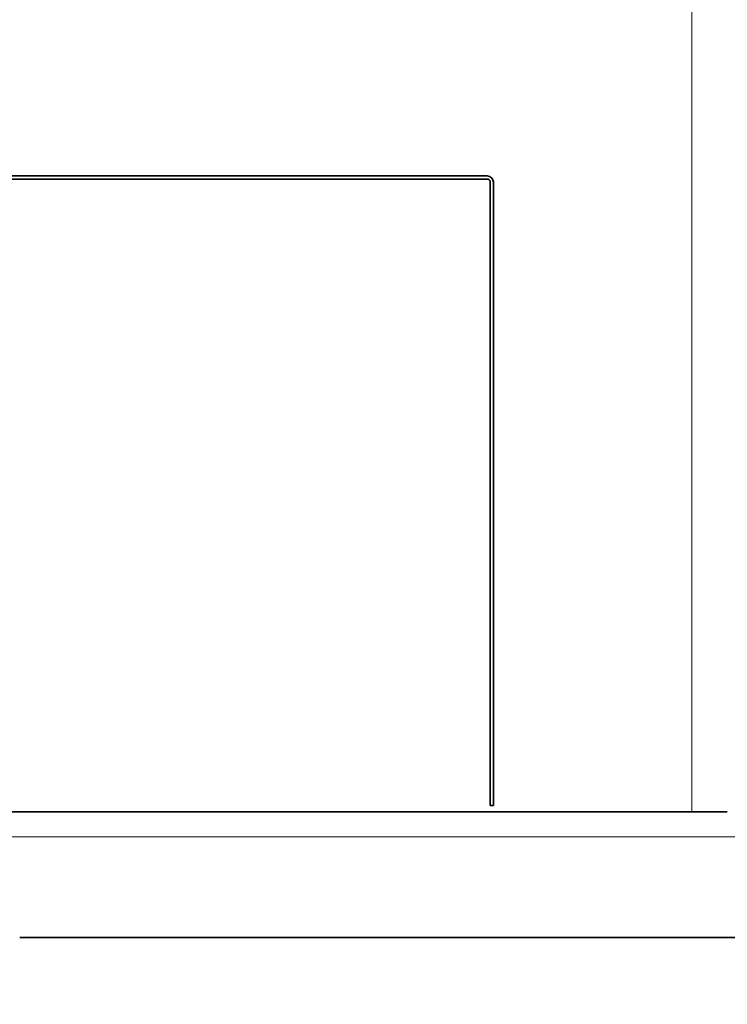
# Model space of a CAD drawing. Header units: millimetres. Extents: x 0 to 5040, y 0 to 3564.
# Tile 38 of 43: x 2912 to 3025, y 1880 to 2037. Entities that reach past the tile are written whole.
import ezdxf

# ---------------------------------------------------------------- set-up
doc = ezdxf.new("R2010")
doc.units = ezdxf.units.MM
doc.header["$LTSCALE"] = 12
doc.layers.add('Quote(ISO)', color=7, linetype='Continuous', lineweight=25, true_color=0x80ff00)
doc.layers.add('Spigoli tangenti visibili(ISO)', color=7, linetype='Continuous', lineweight=15, true_color=0x00803f)
doc.layers.add('Spigoli visibili(ISO)', color=7, linetype='Continuous', lineweight=35)
doc.styles.add('Corrente-BSI', font='arial.ttf')
doc.dimstyles.new('DEFAULT-ISO', dxfattribs={"dimscale": 12, "dimtxt": 3.5, "dimasz": 2.5, "dimexe": 1, "dimexo": 1, "dimgap": 0.762, "dimtad": 1, "dimtoh": 1, "dimrnd": 1e-08, "dimtxsty": 'Corrente-BSI', "dimcen": 0.09, "dimdle": 10, "dimclrd": 7, "dimclre": 7, "dimclrt": 7, "dimazin": 2, "dimtfac": 0.571429, "dimtmove": 0, "dimatfit": 3, "dimfxl": 1, "dimtolj": 1, "dimlwd": 5, "dimlwe": 5, "dimarcsym": 0})

# ---------------------------------------------------------------- blocks, each defined once
blk = doc.blocks.new('*D15')
at = {"layer": 'Defpoints', "color": 0, "linetype": 'Continuous', "transparency": 16777216}
for p in [(3509.5, 2270.01), (2774.86, 1890.83), (3509.5, 1554.83)]:
    blk.add_point(p, dxfattribs=at)
at = {"layer": 'Quote(ISO)', "color": 7, "linetype": 'Continuous', "lineweight": 5, "transparency": 16777216}
for p, q in [((3509.5, 2258.01), (3509.5, 1542.83)), ((2774.86, 1878.83), (2774.86, 1542.83)), ((2804.86, 1554.83), (3479.5, 1554.83))]:
    blk.add_line(p, q, dxfattribs=at)
at = {"layer": 'Quote(ISO)', "color": 7, "linetype": 'Continuous', "transparency": 16777216}
for points in [[(2804.86, 1559.83), (2804.86, 1549.83), (2774.86, 1554.83)], [(3479.5, 1559.83), (3479.5, 1549.83), (3509.5, 1554.83)]]:
    blk.add_solid(points, dxfattribs=at)
at = {"layer": 'Quote(ISO)', "color": 7, "linetype": 'Continuous', "lineweight": 9, "transparency": 16777216, "insert": (3095.8, 1606.89), "char_height": 42, "attachment_point": 1, "style": 'Corrente-BSI'}
blk.add_mtext('\\A1;735', dxfattribs=at)
blk = doc.blocks.new('*D16')
at = {"layer": 'Defpoints', "color": 0, "linetype": 'Continuous', "transparency": 16777216}
for p in [(2510.86, 2955.83), (3028.27, 2955.83), (2674.54, 1734.83)]:
    blk.add_point(p, dxfattribs=at)
at = {"layer": 'Quote(ISO)', "color": 7, "linetype": 'Continuous', "lineweight": 5, "transparency": 16777216}
for p, q in [((3016.27, 2955.83), (2498.86, 2955.83)), ((2510.86, 1764.83), (2510.86, 2925.83)), ((2662.54, 1734.83), (2498.86, 1734.83))]:
    blk.add_line(p, q, dxfattribs=at)
at = {"layer": 'Quote(ISO)', "color": 7, "linetype": 'Continuous', "transparency": 16777216}
for points in [[(2505.86, 2925.83), (2515.86, 2925.83), (2510.86, 2955.83)], [(2505.86, 1764.83), (2515.86, 1764.83), (2510.86, 1734.83)]]:
    blk.add_solid(points, dxfattribs=at)
at = {"layer": 'Quote(ISO)', "color": 7, "linetype": 'Continuous', "lineweight": 9, "transparency": 16777216, "insert": (2459.54, 2288.65), "char_height": 42, "attachment_point": 1, "rotation": 90, "style": 'Corrente-BSI'}
blk.add_mtext('\\A1;1221', dxfattribs=at)

msp = doc.modelspace()

# ---------------------------------------------------------------- linework, layer by layer
at = {"layer": 'Spigoli tangenti visibili(ISO)'}
for p, q in [((3018.859, 1910.831), (3018.859, 2245.831)), ((3391.445, 1906.831), (2778.273, 1906.831))]:
    msp.add_line(p, q, dxfattribs=at)
at = {"layer": 'Spigoli visibili(ISO)'}
for p, q in [((2908.359, 2011.831), (2986.359, 2011.831)), ((2986.359, 2011.331), (2908.359, 2011.331)), ((2986.859, 1911.831), (2986.859, 2010.831)), ((2987.359, 2010.831), (2987.359, 1911.831)), ((2987.359, 1911.831), (2986.859, 1911.831)), ((3018.859, 1910.831), (2875.859, 1910.831)), ((3018.859, 1910.831), (3024.516, 1910.831)), ((3257.609, 1890.831), (2912.109, 1890.831))]:
    msp.add_line(p, q, dxfattribs=at)
for radius in [1, 0.5]:
    msp.add_arc((2986.359, 2010.831), radius, 0, 90, dxfattribs=at)

# ---------------------------------------------------------------- dimensions: what is measured, and where the dimension line sits
at = {"layer": 'Quote(ISO)', "color": 7, "linetype": 'Continuous', "lineweight": 9}
for base, p1, p2, angle, override, picture, middle in [((2510.859, 2955.831), (2674.537, 1734.831), (3028.273, 2955.831), 270, {"dimtoh": 0, "dimtofl": 0, "dimatfit": 1}, '*D16', (2510.859, 2345.331)), ((3509.504, 1554.831), (2774.859, 1890.831), (3509.504, 2270.01), 180, {"dimgap": 0.762, "dimtoh": 0, "dimdec": 0, "dimtol": 0, "dimlim": 0, "dimtp": 0, "dimtm": 0, "dimtdec": 0, "dimtofl": 0, "dimatfit": 1}, '*D15', (3142.181, 1554.831))]:
    dim = msp.add_linear_dim(base=base, p1=p1, p2=p2, angle=angle, dimstyle='DEFAULT-ISO', override=override, dxfattribs=at)
    dim.commit()
    dim.dimension.update_dxf_attribs({"geometry": picture, "text_midpoint": middle, "dimtype": 160})

doc.saveas('drawing.dxf')
